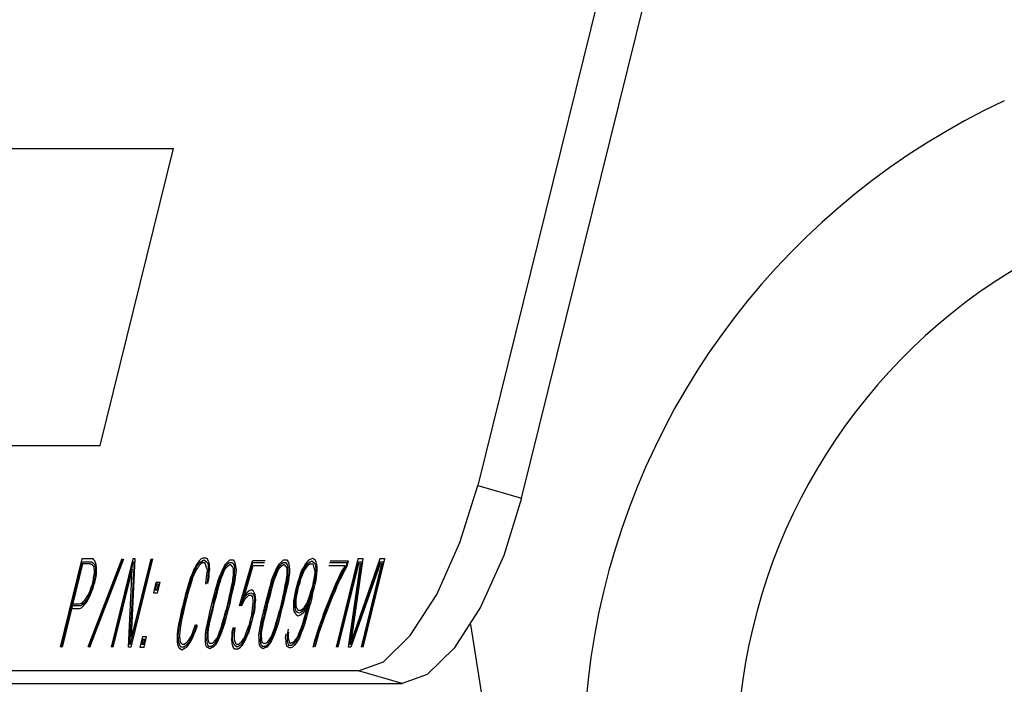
# Model space of a CAD drawing. Extents: x 990 to 4202, y -422 to 622.
# Tile 101 of 200: x 1542.262 to 1542.904, y -95.32 to -94.888. Entities that reach past the tile are written whole.
import ezdxf

# ---------------------------------------------------------------- set-up
doc = ezdxf.new("R2010")
doc.units = 0
doc.header["$MEASUREMENT"] = 0
doc.layers.add('SPILL-BUCKET', color=1, linetype='CONTINUOUS')

msp = doc.modelspace()

# ---------------------------------------------------------------- linework, layer by layer
at = {"layer": 'SPILL-BUCKET', "color": 8, "linetype": 'Continuous'}
for p, q in [((1542.73988, -94.46648), (1542.56067, -95.19043)), ((1542.5892, -95.19871), (1542.76842, -94.47475)), ((1542.18365, -94.9714), (1542.3626, -94.9714)), ((1542.31481, -95.16445), (1542.3626, -94.9714)), ((1542.13586, -95.16445), (1542.31481, -95.16445)), ((1542.5491, -95.22771), (1542.56067, -95.19043)), ((1542.56067, -95.19043), (1542.5892, -95.19871)), ((1542.5892, -95.19871), (1542.57763, -95.23599)), ((1542.53398, -95.26135), (1542.5491, -95.22771)), ((1542.303, -95.23833), (1542.28882, -95.29561)), ((1542.30855, -95.23833), (1542.303, -95.23833)), ((1542.32901, -95.23833), (1542.30687, -95.29561)), ((1542.30759, -95.29561), (1542.3295, -95.23833)), ((1542.30807, -95.29561), (1542.33022, -95.23833)), ((1542.30928, -95.23833), (1542.30855, -95.23833)), ((1542.31024, -95.23833), (1542.30928, -95.23833)), ((1542.31082, -95.23894), (1542.31024, -95.23833)), ((1542.31139, -95.23955), (1542.31082, -95.23894)), ((1542.3362, -95.23833), (1542.32202, -95.29561)), ((1542.33454, -95.29379), (1542.34827, -95.23833)), ((1542.34899, -95.23833), (1542.33481, -95.29561)), ((1542.33526, -95.28891), (1542.33764, -95.23833)), ((1542.34778, -95.23833), (1542.33526, -95.28891)), ((1542.33764, -95.23833), (1542.3362, -95.23833)), ((1542.38068, -95.23833), (1542.37941, -95.23955)), ((1542.3818, -95.23772), (1542.38068, -95.23833)), ((1542.38158, -95.23955), (1542.38246, -95.23894)), ((1542.38276, -95.23772), (1542.3818, -95.23772)), ((1542.38246, -95.23894), (1542.38327, -95.23955)), ((1542.38397, -95.23772), (1542.38276, -95.23772)), ((1542.38478, -95.23833), (1542.38397, -95.23772)), ((1542.38521, -95.23955), (1542.38478, -95.23833)), ((1542.39803, -95.24016), (1542.3993, -95.23894)), ((1542.3993, -95.23894), (1542.40051, -95.23894)), ((1542.40051, -95.23894), (1542.40147, -95.23894)), ((1542.40147, -95.23894), (1542.40238, -95.24016)), ((1542.43292, -95.24016), (1542.43418, -95.23894)), ((1542.43418, -95.23894), (1542.43539, -95.23894)), ((1542.43539, -95.23894), (1542.43636, -95.23894)), ((1542.43636, -95.23894), (1542.43727, -95.24016)), ((1542.44976, -95.24016), (1542.45102, -95.23894)), ((1542.45102, -95.23894), (1542.45214, -95.23833)), ((1542.45214, -95.23833), (1542.45326, -95.23772)), ((1542.45326, -95.23772), (1542.45407, -95.23833)), ((1542.45407, -95.23833), (1542.45489, -95.23894)), ((1542.45489, -95.23894), (1542.45531, -95.24016)), ((1542.48268, -95.23833), (1542.4685, -95.29561)), ((1542.47849, -95.29135), (1542.48606, -95.23833)), ((1542.49693, -95.23833), (1542.47849, -95.29135)), ((1542.48606, -95.23833), (1542.48268, -95.23833)), ((1542.48613, -95.29561), (1542.50031, -95.23833)), ((1542.50031, -95.23833), (1542.49693, -95.23833)), ((1542.57763, -95.23599), (1542.56252, -95.26963)), ((1542.28954, -95.29561), (1542.30327, -95.24016)), ((1542.30345, -95.24138), (1542.29003, -95.29561)), ((1542.30327, -95.24016), (1542.3081, -95.24016)), ((1542.3078, -95.24138), (1542.30345, -95.24138)), ((1542.30852, -95.24138), (1542.3078, -95.24138)), ((1542.3081, -95.24016), (1542.30882, -95.24016)), ((1542.3091, -95.24199), (1542.30852, -95.24138)), ((1542.30882, -95.24016), (1542.30955, -95.24016)), ((1542.30958, -95.24199), (1542.3091, -95.24199)), ((1542.30955, -95.24016), (1542.31012, -95.24077)), ((1542.31015, -95.2426), (1542.30958, -95.24199)), ((1542.31012, -95.24077), (1542.3107, -95.24138)), ((1542.31073, -95.24321), (1542.31015, -95.2426)), ((1542.3107, -95.24138), (1542.31127, -95.24199)), ((1542.31091, -95.24443), (1542.31073, -95.24321)), ((1542.31109, -95.24564), (1542.31091, -95.24443)), ((1542.31127, -95.24199), (1542.31169, -95.24321)), ((1542.31181, -95.24077), (1542.31139, -95.23955)), ((1542.31169, -95.24321), (1542.31187, -95.24443)), ((1542.31223, -95.24199), (1542.31181, -95.24077)), ((1542.31187, -95.24443), (1542.3119, -95.24625)), ((1542.31251, -95.24382), (1542.31223, -95.24199)), ((1542.31254, -95.24564), (1542.31251, -95.24382)), ((1542.32274, -95.29561), (1542.33647, -95.24016)), ((1542.33574, -95.24503), (1542.32322, -95.29561)), ((1542.33336, -95.29561), (1542.33574, -95.24503)), ((1542.33695, -95.24016), (1542.33406, -95.29379)), ((1542.33647, -95.24016), (1542.33695, -95.24016)), ((1542.37588, -95.24503), (1542.37504, -95.24747)), ((1542.37667, -95.24382), (1542.37588, -95.24503)), ((1542.3763, -95.24625), (1542.377, -95.24443)), ((1542.3776, -95.24199), (1542.37667, -95.24382)), ((1542.377, -95.24443), (1542.37778, -95.24321)), ((1542.37796, -95.24443), (1542.37718, -95.24564)), ((1542.37839, -95.24077), (1542.3776, -95.24199)), ((1542.37778, -95.24321), (1542.37857, -95.24199)), ((1542.3786, -95.24382), (1542.37796, -95.24443)), ((1542.37941, -95.23955), (1542.37839, -95.24077)), ((1542.37857, -95.24199), (1542.37959, -95.24077)), ((1542.37938, -95.2426), (1542.3786, -95.24382)), ((1542.38041, -95.24138), (1542.37938, -95.2426)), ((1542.37959, -95.24077), (1542.38047, -95.24016)), ((1542.38128, -95.24077), (1542.38041, -95.24138)), ((1542.38047, -95.24016), (1542.38158, -95.23955)), ((1542.38201, -95.24077), (1542.38128, -95.24077)), ((1542.38297, -95.24077), (1542.38201, -95.24077)), ((1542.38355, -95.24138), (1542.38297, -95.24077)), ((1542.38327, -95.23955), (1542.38409, -95.24016)), ((1542.38373, -95.2426), (1542.38355, -95.24138)), ((1542.38415, -95.24382), (1542.38373, -95.2426)), ((1542.38409, -95.24016), (1542.38466, -95.24077)), ((1542.38448, -95.24443), (1542.38415, -95.24382)), ((1542.38466, -95.24564), (1542.38448, -95.24443)), ((1542.38466, -95.24077), (1542.38509, -95.24199)), ((1542.38509, -95.24199), (1542.38527, -95.24321)), ((1542.38587, -95.24077), (1542.38521, -95.23955)), ((1542.38545, -95.24443), (1542.38524, -95.24625)), ((1542.38527, -95.24321), (1542.38545, -95.24443)), ((1542.38605, -95.24199), (1542.38587, -95.24077)), ((1542.3859, -95.24747), (1542.38626, -95.24503)), ((1542.38608, -95.24382), (1542.38605, -95.24199)), ((1542.38626, -95.24503), (1542.38608, -95.24382)), ((1542.39357, -95.24747), (1542.39465, -95.24503)), ((1542.39465, -95.24503), (1542.39559, -95.24321)), ((1542.39592, -95.24382), (1542.39499, -95.24564)), ((1542.3961, -95.24503), (1542.39517, -95.24686)), ((1542.39559, -95.24321), (1542.39677, -95.24138)), ((1542.39695, -95.2426), (1542.39592, -95.24382)), ((1542.39713, -95.24382), (1542.3961, -95.24503)), ((1542.39677, -95.24138), (1542.39803, -95.24016)), ((1542.39797, -95.24138), (1542.39695, -95.2426)), ((1542.39776, -95.24321), (1542.39713, -95.24382)), ((1542.39864, -95.2426), (1542.39776, -95.24321)), ((1542.39909, -95.24077), (1542.39797, -95.24138)), ((1542.39975, -95.24199), (1542.39864, -95.2426)), ((1542.40005, -95.24077), (1542.39909, -95.24077)), ((1542.40033, -95.2426), (1542.39975, -95.24199)), ((1542.40102, -95.24077), (1542.40005, -95.24077)), ((1542.4009, -95.24321), (1542.40033, -95.2426)), ((1542.40147, -95.24382), (1542.4009, -95.24321)), ((1542.40159, -95.24138), (1542.40102, -95.24077)), ((1542.40165, -95.24503), (1542.40147, -95.24382)), ((1542.40226, -95.2426), (1542.40159, -95.24138)), ((1542.40168, -95.24686), (1542.40165, -95.24503)), ((1542.40244, -95.24382), (1542.40226, -95.2426)), ((1542.40238, -95.24016), (1542.4028, -95.24138)), ((1542.40247, -95.24564), (1542.40244, -95.24382)), ((1542.4028, -95.24138), (1542.40307, -95.24321)), ((1542.40307, -95.24321), (1542.40334, -95.24503)), ((1542.40334, -95.24503), (1542.40322, -95.24747)), ((1542.40561, -95.2688), (1542.41406, -95.23955)), ((1542.40609, -95.2688), (1542.41424, -95.24077)), ((1542.40682, -95.2688), (1542.41451, -95.2426)), ((1542.42227, -95.23955), (1542.41406, -95.23955)), ((1542.42196, -95.24077), (1542.41424, -95.24077)), ((1542.41451, -95.2426), (1542.42151, -95.2426)), ((1542.42845, -95.24747), (1542.42954, -95.24503)), ((1542.42954, -95.24503), (1542.43047, -95.24321)), ((1542.43081, -95.24382), (1542.42987, -95.24564)), ((1542.43099, -95.24503), (1542.43005, -95.24686)), ((1542.43047, -95.24321), (1542.43165, -95.24138)), ((1542.43183, -95.2426), (1542.43081, -95.24382)), ((1542.43201, -95.24382), (1542.43099, -95.24503)), ((1542.43165, -95.24138), (1542.43292, -95.24016)), ((1542.43286, -95.24138), (1542.43183, -95.2426)), ((1542.43265, -95.24321), (1542.43201, -95.24382)), ((1542.43352, -95.2426), (1542.43265, -95.24321)), ((1542.43397, -95.24077), (1542.43286, -95.24138)), ((1542.43464, -95.24199), (1542.43352, -95.2426)), ((1542.43494, -95.24077), (1542.43397, -95.24077)), ((1542.43521, -95.2426), (1542.43464, -95.24199)), ((1542.43591, -95.24077), (1542.43494, -95.24077)), ((1542.43578, -95.24321), (1542.43521, -95.2426)), ((1542.43636, -95.24382), (1542.43578, -95.24321)), ((1542.43648, -95.24138), (1542.43591, -95.24077)), ((1542.43654, -95.24503), (1542.43636, -95.24382)), ((1542.43714, -95.2426), (1542.43648, -95.24138)), ((1542.43657, -95.24686), (1542.43654, -95.24503)), ((1542.43732, -95.24382), (1542.43714, -95.2426)), ((1542.43727, -95.24016), (1542.43769, -95.24138)), ((1542.43735, -95.24564), (1542.43732, -95.24382)), ((1542.43769, -95.24138), (1542.43796, -95.24321)), ((1542.43796, -95.24321), (1542.43823, -95.24503)), ((1542.43823, -95.24503), (1542.43811, -95.24747)), ((1542.44623, -95.24564), (1542.4474, -95.24382)), ((1542.44665, -95.24686), (1542.44774, -95.24443)), ((1542.4474, -95.24382), (1542.44834, -95.24199)), ((1542.44774, -95.24443), (1542.44852, -95.24321)), ((1542.44792, -95.24564), (1542.4487, -95.24443)), ((1542.44834, -95.24199), (1542.44976, -95.24016)), ((1542.44852, -95.24321), (1542.4497, -95.24138)), ((1542.4487, -95.24443), (1542.44973, -95.24321)), ((1542.4497, -95.24138), (1542.45081, -95.24077)), ((1542.44973, -95.24321), (1542.45075, -95.24199)), ((1542.45075, -95.24199), (1542.45163, -95.24138)), ((1542.45081, -95.24077), (1542.45169, -95.24016)), ((1542.45163, -95.24138), (1542.45235, -95.24138)), ((1542.45169, -95.24016), (1542.4528, -95.23955)), ((1542.45235, -95.24138), (1542.45308, -95.24138)), ((1542.4528, -95.23955), (1542.45338, -95.24016)), ((1542.45308, -95.24138), (1542.45365, -95.24199)), ((1542.45338, -95.24016), (1542.45419, -95.24077)), ((1542.45365, -95.24199), (1542.45383, -95.24321)), ((1542.45383, -95.24321), (1542.45425, -95.24443)), ((1542.45419, -95.24077), (1542.45477, -95.24138)), ((1542.45425, -95.24443), (1542.45443, -95.24564)), ((1542.45477, -95.24138), (1542.45504, -95.24321)), ((1542.45504, -95.24321), (1542.45522, -95.24443)), ((1542.45522, -95.24443), (1542.45525, -95.24625)), ((1542.45531, -95.24016), (1542.45582, -95.24199)), ((1542.45582, -95.24199), (1542.456, -95.24321)), ((1542.456, -95.24321), (1542.45588, -95.24564)), ((1542.46382, -95.2426), (1542.4742, -95.2426)), ((1542.47562, -95.24077), (1542.46427, -95.24077)), ((1542.46458, -95.23955), (1542.47641, -95.23955)), ((1542.46923, -95.29561), (1542.48295, -95.24016)), ((1542.48313, -95.24138), (1542.46971, -95.29561)), ((1542.47366, -95.24382), (1542.47248, -95.24564)), ((1542.47266, -95.24686), (1542.47399, -95.24443)), ((1542.4742, -95.2426), (1542.47366, -95.24382)), ((1542.47399, -95.24443), (1542.47517, -95.2426)), ((1542.4755, -95.24321), (1542.47417, -95.24564)), ((1542.47517, -95.2426), (1542.47562, -95.24077)), ((1542.47641, -95.23955), (1542.4755, -95.24321)), ((1542.47647, -95.29561), (1542.48434, -95.24138)), ((1542.48513, -95.24016), (1542.4774, -95.29379)), ((1542.47813, -95.29379), (1542.49696, -95.24016)), ((1542.49714, -95.24138), (1542.47816, -95.29561)), ((1542.48295, -95.24016), (1542.48513, -95.24016)), ((1542.48434, -95.24138), (1542.48313, -95.24138)), ((1542.48492, -95.29561), (1542.49834, -95.24138)), ((1542.49913, -95.24016), (1542.4854, -95.29561)), ((1542.49696, -95.24016), (1542.49913, -95.24016)), ((1542.49834, -95.24138), (1542.49714, -95.24138)), ((1542.31009, -95.25357), (1542.31055, -95.25174)), ((1542.31055, -95.25174), (1542.31061, -95.25052)), ((1542.31103, -95.25174), (1542.31058, -95.25357)), ((1542.31061, -95.25052), (1542.31106, -95.24869)), ((1542.31148, -95.24991), (1542.31103, -95.25174)), ((1542.31106, -95.24869), (1542.31112, -95.24747)), ((1542.31112, -95.24747), (1542.31109, -95.24564)), ((1542.3113, -95.25357), (1542.31175, -95.25174)), ((1542.31169, -95.24808), (1542.31148, -95.24991)), ((1542.3119, -95.24625), (1542.31169, -95.24808)), ((1542.31175, -95.25174), (1542.3122, -95.24991)), ((1542.3122, -95.24991), (1542.31242, -95.24808)), ((1542.31242, -95.24808), (1542.31254, -95.24564)), ((1542.37326, -95.25174), (1542.37211, -95.25539)), ((1542.3741, -95.2493), (1542.37326, -95.25174)), ((1542.37383, -95.25235), (1542.37467, -95.24991)), ((1542.37504, -95.24747), (1542.3741, -95.2493)), ((1542.37501, -95.25052), (1542.37455, -95.25235)), ((1542.37467, -95.24991), (1542.37537, -95.24808)), ((1542.37594, -95.24869), (1542.37501, -95.25052)), ((1542.37537, -95.24808), (1542.3763, -95.24625)), ((1542.37663, -95.24686), (1542.37594, -95.24869)), ((1542.37718, -95.24564), (1542.37663, -95.24686)), ((1542.38397, -95.25235), (1542.38418, -95.25052)), ((1542.38418, -95.25052), (1542.38439, -95.24869)), ((1542.38439, -95.24869), (1542.3846, -95.24686)), ((1542.3846, -95.24686), (1542.38466, -95.24564)), ((1542.38505, -95.24991), (1542.38469, -95.25235)), ((1542.38497, -95.25417), (1542.38557, -95.25174)), ((1542.38527, -95.24808), (1542.38505, -95.24991)), ((1542.38524, -95.24625), (1542.38527, -95.24808)), ((1542.38557, -95.25174), (1542.38593, -95.2493)), ((1542.38593, -95.2493), (1542.3859, -95.24747)), ((1542.39163, -95.25235), (1542.39248, -95.24991)), ((1542.39305, -95.25052), (1542.39221, -95.25296)), ((1542.39248, -95.24991), (1542.39357, -95.24747)), ((1542.39339, -95.25113), (1542.39293, -95.25296)), ((1542.3939, -95.24808), (1542.39305, -95.25052)), ((1542.39447, -95.24869), (1542.39339, -95.25113)), ((1542.39499, -95.24564), (1542.3939, -95.24808)), ((1542.39517, -95.24686), (1542.39447, -95.24869)), ((1542.40114, -95.25296), (1542.40135, -95.25113)), ((1542.40135, -95.25113), (1542.40171, -95.24869)), ((1542.40171, -95.24869), (1542.40168, -95.24686)), ((1542.40187, -95.25296), (1542.40223, -95.25052)), ((1542.40223, -95.25052), (1542.40235, -95.24808)), ((1542.40235, -95.24808), (1542.40247, -95.24564)), ((1542.40286, -95.24991), (1542.4025, -95.25235)), ((1542.40322, -95.24747), (1542.40286, -95.24991)), ((1542.42652, -95.25235), (1542.42736, -95.24991)), ((1542.42794, -95.25052), (1542.4271, -95.25296)), ((1542.42736, -95.24991), (1542.42845, -95.24747)), ((1542.42827, -95.25113), (1542.42782, -95.25296)), ((1542.42878, -95.24808), (1542.42794, -95.25052)), ((1542.42936, -95.24869), (1542.42827, -95.25113)), ((1542.42987, -95.24564), (1542.42878, -95.24808)), ((1542.43005, -95.24686), (1542.42936, -95.24869)), ((1542.43603, -95.25296), (1542.43624, -95.25113)), ((1542.43624, -95.25113), (1542.4366, -95.24869)), ((1542.4366, -95.24869), (1542.43657, -95.24686)), ((1542.43675, -95.25296), (1542.43711, -95.25052)), ((1542.43711, -95.25052), (1542.43723, -95.24808)), ((1542.43723, -95.24808), (1542.43735, -95.24564)), ((1542.43775, -95.24991), (1542.43738, -95.25235)), ((1542.43811, -95.24747), (1542.43775, -95.24991)), ((1542.44369, -95.25296), (1542.44454, -95.25052)), ((1542.44427, -95.25357), (1542.44511, -95.25113)), ((1542.44454, -95.25052), (1542.44538, -95.24808)), ((1542.44499, -95.25357), (1542.44559, -95.25113)), ((1542.44511, -95.25113), (1542.44572, -95.24869)), ((1542.44538, -95.24808), (1542.44623, -95.24564)), ((1542.44559, -95.25113), (1542.44629, -95.2493)), ((1542.44572, -95.24869), (1542.44665, -95.24686)), ((1542.44629, -95.2493), (1542.44698, -95.24747)), ((1542.44698, -95.24747), (1542.44792, -95.24564)), ((1542.45404, -95.25113), (1542.45359, -95.25296)), ((1542.45441, -95.24869), (1542.45404, -95.25113)), ((1542.45468, -95.25052), (1542.45432, -95.25296)), ((1542.45462, -95.24686), (1542.45441, -95.24869)), ((1542.45443, -95.24564), (1542.45462, -95.24686)), ((1542.45504, -95.24808), (1542.45468, -95.25052)), ((1542.45525, -95.24625), (1542.45504, -95.24808)), ((1542.45555, -95.24991), (1542.45519, -95.25235)), ((1542.45576, -95.24808), (1542.45555, -95.24991)), ((1542.45588, -95.24564), (1542.45576, -95.24808)), ((1542.47007, -95.25052), (1542.46805, -95.25478)), ((1542.46862, -95.25539), (1542.47064, -95.25113)), ((1542.47098, -95.25174), (1542.46895, -95.256)), ((1542.47116, -95.24808), (1542.47007, -95.25052)), ((1542.47064, -95.25113), (1542.47173, -95.24869)), ((1542.47191, -95.24991), (1542.47098, -95.25174)), ((1542.47248, -95.24564), (1542.47116, -95.24808)), ((1542.47173, -95.24869), (1542.47266, -95.24686)), ((1542.473, -95.24747), (1542.47191, -95.24991)), ((1542.47417, -95.24564), (1542.473, -95.24747)), ((1542.30825, -95.25905), (1542.3091, -95.25661)), ((1542.30967, -95.25722), (1542.30883, -95.25966)), ((1542.3091, -95.25661), (1542.30964, -95.25539)), ((1542.30931, -95.25966), (1542.31, -95.25783)), ((1542.30964, -95.25539), (1542.31009, -95.25357)), ((1542.31012, -95.25539), (1542.30967, -95.25722)), ((1542.31, -95.25783), (1542.31085, -95.25539)), ((1542.31058, -95.25357), (1542.31012, -95.25539)), ((1542.31085, -95.25539), (1542.3113, -95.25357)), ((1542.35119, -95.25357), (1542.34954, -95.26027)), ((1542.35162, -95.25478), (1542.35071, -95.25844)), ((1542.35385, -95.25357), (1542.35119, -95.25357)), ((1542.35283, -95.25478), (1542.35162, -95.25478)), ((1542.35192, -95.25844), (1542.35283, -95.25478)), ((1542.35219, -95.26027), (1542.35385, -95.25357)), ((1542.37211, -95.25539), (1542.37136, -95.25844)), ((1542.37169, -95.25905), (1542.37283, -95.25539)), ((1542.37341, -95.256), (1542.37241, -95.25905)), ((1542.37283, -95.25539), (1542.37383, -95.25235)), ((1542.37455, -95.25235), (1542.37341, -95.256)), ((1542.38361, -95.25478), (1542.38397, -95.25235)), ((1542.38469, -95.25235), (1542.38424, -95.25417)), ((1542.38973, -95.25905), (1542.39103, -95.25478)), ((1542.39136, -95.25539), (1542.39031, -95.25966)), ((1542.39103, -95.25478), (1542.39163, -95.25235)), ((1542.39209, -95.25539), (1542.39103, -95.25966)), ((1542.39221, -95.25296), (1542.39136, -95.25539)), ((1542.39293, -95.25296), (1542.39209, -95.25539)), ((1542.39972, -95.25966), (1542.40054, -95.25539)), ((1542.40045, -95.25966), (1542.40126, -95.25539)), ((1542.40054, -95.25539), (1542.40114, -95.25296)), ((1542.40214, -95.25478), (1542.40108, -95.25905)), ((1542.40126, -95.25539), (1542.40187, -95.25296)), ((1542.4025, -95.25235), (1542.40214, -95.25478)), ((1542.42462, -95.25905), (1542.42592, -95.25478)), ((1542.42625, -95.25539), (1542.42519, -95.25966)), ((1542.42592, -95.25478), (1542.42652, -95.25235)), ((1542.42697, -95.25539), (1542.42592, -95.25966)), ((1542.4271, -95.25296), (1542.42625, -95.25539)), ((1542.42782, -95.25296), (1542.42697, -95.25539)), ((1542.43461, -95.25966), (1542.43542, -95.25539)), ((1542.43533, -95.25966), (1542.43615, -95.25539)), ((1542.43542, -95.25539), (1542.43603, -95.25296)), ((1542.43702, -95.25478), (1542.43597, -95.25905)), ((1542.43615, -95.25539), (1542.43675, -95.25296)), ((1542.43738, -95.25235), (1542.43702, -95.25478)), ((1542.44173, -95.26088), (1542.44249, -95.25783)), ((1542.44249, -95.25783), (1542.44309, -95.25539)), ((1542.44261, -95.26027), (1542.44321, -95.25783)), ((1542.44309, -95.25539), (1542.44369, -95.25296)), ((1542.44321, -95.25783), (1542.44381, -95.25539)), ((1542.44333, -95.26027), (1542.44369, -95.25783)), ((1542.44369, -95.25783), (1542.44415, -95.256)), ((1542.44381, -95.25539), (1542.44427, -95.25357)), ((1542.44415, -95.256), (1542.44499, -95.25357)), ((1542.45278, -95.25722), (1542.45208, -95.25905)), ((1542.45278, -95.25722), (1542.45232, -95.25905)), ((1542.45338, -95.25478), (1542.45278, -95.25722)), ((1542.45305, -95.25905), (1542.45341, -95.25661)), ((1542.45359, -95.25296), (1542.45338, -95.25478)), ((1542.45398, -95.25722), (1542.45338, -95.25966)), ((1542.45341, -95.25661), (1542.45401, -95.25417)), ((1542.45414, -95.25661), (1542.45353, -95.25905)), ((1542.45432, -95.25296), (1542.45386, -95.25478)), ((1542.45459, -95.25478), (1542.45398, -95.25722)), ((1542.45519, -95.25235), (1542.45459, -95.25478)), ((1542.46805, -95.25478), (1542.46666, -95.25844)), ((1542.46699, -95.25905), (1542.46862, -95.25539)), ((1542.46895, -95.256), (1542.46756, -95.25966)), ((1542.30481, -95.26514), (1542.30584, -95.26392)), ((1542.30584, -95.26392), (1542.30677, -95.2621)), ((1542.30696, -95.26331), (1542.30602, -95.26514)), ((1542.3062, -95.26636), (1542.30714, -95.26453)), ((1542.30677, -95.2621), (1542.30756, -95.26088)), ((1542.30789, -95.26149), (1542.30696, -95.26331)), ((1542.30714, -95.26453), (1542.30846, -95.2621)), ((1542.30756, -95.26088), (1542.30825, -95.25905)), ((1542.30883, -95.25966), (1542.30789, -95.26149)), ((1542.30846, -95.2621), (1542.30931, -95.25966)), ((1542.34954, -95.26027), (1542.35219, -95.26027)), ((1542.35071, -95.25844), (1542.35192, -95.25844)), ((1542.37021, -95.2621), (1542.3693, -95.26575)), ((1542.37003, -95.26575), (1542.37093, -95.2621)), ((1542.37136, -95.25844), (1542.37021, -95.2621)), ((1542.37151, -95.26271), (1542.37075, -95.26575)), ((1542.37093, -95.2621), (1542.37169, -95.25905)), ((1542.37241, -95.25905), (1542.37151, -95.26271)), ((1542.38762, -95.26758), (1542.38868, -95.26331)), ((1542.3894, -95.26331), (1542.38835, -95.26758)), ((1542.38868, -95.26331), (1542.38973, -95.25905)), ((1542.39013, -95.26331), (1542.38883, -95.26758)), ((1542.39031, -95.25966), (1542.3894, -95.26331)), ((1542.39103, -95.25966), (1542.39013, -95.26331)), ((1542.39882, -95.26331), (1542.39776, -95.26758)), ((1542.39849, -95.26758), (1542.39954, -95.26331)), ((1542.39882, -95.26331), (1542.39972, -95.25966)), ((1542.40003, -95.26331), (1542.39921, -95.26758)), ((1542.39954, -95.26331), (1542.40045, -95.25966)), ((1542.40108, -95.25905), (1542.40003, -95.26331)), ((1542.40908, -95.26453), (1542.4079, -95.26636)), ((1542.40796, -95.26514), (1542.4089, -95.26331)), ((1542.41038, -95.26027), (1542.40872, -95.2621)), ((1542.4089, -95.26331), (1542.41032, -95.26149)), ((1542.4101, -95.26331), (1542.40908, -95.26453)), ((1542.41137, -95.2621), (1542.4101, -95.26331)), ((1542.41032, -95.26149), (1542.41167, -95.26088)), ((1542.41189, -95.25905), (1542.41038, -95.26027)), ((1542.41258, -95.2621), (1542.41137, -95.2621)), ((1542.41167, -95.26088), (1542.41303, -95.26027)), ((1542.41348, -95.25844), (1542.41189, -95.25905)), ((1542.41354, -95.2621), (1542.41258, -95.2621)), ((1542.41303, -95.26027), (1542.41409, -95.26088)), ((1542.41454, -95.25905), (1542.41348, -95.25844)), ((1542.41412, -95.26271), (1542.41354, -95.2621)), ((1542.41409, -95.26088), (1542.41466, -95.26149)), ((1542.4143, -95.26392), (1542.41412, -95.26271)), ((1542.41448, -95.26514), (1542.4143, -95.26392)), ((1542.4152, -95.26027), (1542.41454, -95.25905)), ((1542.41466, -95.26149), (1542.41508, -95.26271)), ((1542.41508, -95.26271), (1542.41527, -95.26392)), ((1542.41587, -95.26149), (1542.4152, -95.26027)), ((1542.41527, -95.26392), (1542.4153, -95.26575)), ((1542.4159, -95.26331), (1542.41587, -95.26149)), ((1542.41617, -95.26514), (1542.4159, -95.26331)), ((1542.42251, -95.26758), (1542.42356, -95.26331)), ((1542.42429, -95.26331), (1542.42323, -95.26758)), ((1542.42356, -95.26331), (1542.42462, -95.25905)), ((1542.42501, -95.26331), (1542.42372, -95.26758)), ((1542.42519, -95.25966), (1542.42429, -95.26331)), ((1542.42592, -95.25966), (1542.42501, -95.26331)), ((1542.43371, -95.26331), (1542.43265, -95.26758)), ((1542.43337, -95.26758), (1542.43443, -95.26331)), ((1542.43371, -95.26331), (1542.43461, -95.25966)), ((1542.43491, -95.26331), (1542.4341, -95.26758)), ((1542.43443, -95.26331), (1542.43533, -95.25966)), ((1542.43597, -95.25905), (1542.43491, -95.26331)), ((1542.44101, -95.26575), (1542.44137, -95.26331)), ((1542.44137, -95.26331), (1542.44173, -95.26088)), ((1542.44188, -95.26514), (1542.44224, -95.26271)), ((1542.44224, -95.26271), (1542.44261, -95.26027)), ((1542.44252, -95.26453), (1542.44288, -95.2621)), ((1542.44255, -95.26636), (1542.44252, -95.26453)), ((1542.44288, -95.2621), (1542.44333, -95.26027)), ((1542.45079, -95.26331), (1542.45009, -95.26514)), ((1542.45051, -95.26636), (1542.45112, -95.26392)), ((1542.45136, -95.26392), (1542.45066, -95.26575)), ((1542.45148, -95.26149), (1542.45079, -95.26331)), ((1542.45169, -95.26453), (1542.451, -95.26636)), ((1542.45112, -95.26392), (1542.45172, -95.26149)), ((1542.45124, -95.26636), (1542.45184, -95.26392)), ((1542.4522, -95.26149), (1542.45136, -95.26392)), ((1542.45208, -95.25905), (1542.45148, -95.26149)), ((1542.45254, -95.2621), (1542.45169, -95.26453)), ((1542.45172, -95.26149), (1542.45232, -95.25905)), ((1542.45184, -95.26392), (1542.45244, -95.26149)), ((1542.45257, -95.26392), (1542.45196, -95.26636)), ((1542.45265, -95.25966), (1542.4522, -95.26149)), ((1542.45244, -95.26149), (1542.45305, -95.25905)), ((1542.45338, -95.25966), (1542.45254, -95.2621)), ((1542.45293, -95.26149), (1542.45257, -95.26392)), ((1542.45353, -95.25905), (1542.45293, -95.26149)), ((1542.46518, -95.26149), (1542.46325, -95.26636)), ((1542.46397, -95.26636), (1542.46575, -95.2621)), ((1542.46608, -95.26271), (1542.4643, -95.26697)), ((1542.46666, -95.25844), (1542.46518, -95.26149)), ((1542.46575, -95.2621), (1542.46699, -95.25905)), ((1542.46756, -95.25966), (1542.46608, -95.26271)), ((1542.51679, -95.28804), (1542.53398, -95.26135)), ((1542.295, -95.27063), (1542.30056, -95.27063)), ((1542.30101, -95.2688), (1542.29618, -95.2688)), ((1542.29697, -95.26758), (1542.30131, -95.26758)), ((1542.30056, -95.27063), (1542.30152, -95.27063)), ((1542.30198, -95.2688), (1542.30101, -95.2688)), ((1542.30131, -95.26758), (1542.30243, -95.26697)), ((1542.30152, -95.27063), (1542.30264, -95.27002)), ((1542.30309, -95.26819), (1542.30198, -95.2688)), ((1542.30243, -95.26697), (1542.30315, -95.26697)), ((1542.30264, -95.27002), (1542.30391, -95.2688)), ((1542.30397, -95.26758), (1542.30309, -95.26819)), ((1542.30315, -95.26697), (1542.30418, -95.26575)), ((1542.30391, -95.2688), (1542.30518, -95.26758)), ((1542.30499, -95.26636), (1542.30397, -95.26758)), ((1542.30418, -95.26575), (1542.30481, -95.26514)), ((1542.30602, -95.26514), (1542.30499, -95.26636)), ((1542.30518, -95.26758), (1542.3062, -95.26636)), ((1542.3684, -95.26941), (1542.36764, -95.27246)), ((1542.36837, -95.27246), (1542.36912, -95.26941)), ((1542.3693, -95.26575), (1542.3684, -95.26941)), ((1542.36985, -95.26941), (1542.36909, -95.27246)), ((1542.36912, -95.26941), (1542.37003, -95.26575)), ((1542.37075, -95.26575), (1542.36985, -95.26941)), ((1542.38657, -95.27185), (1542.38762, -95.26758)), ((1542.38835, -95.26758), (1542.38729, -95.27185)), ((1542.38883, -95.26758), (1542.38802, -95.27185)), ((1542.39776, -95.26758), (1542.39671, -95.27185)), ((1542.39743, -95.27185), (1542.39849, -95.26758)), ((1542.39921, -95.26758), (1542.39791, -95.27185)), ((1542.4079, -95.26636), (1542.40682, -95.2688)), ((1542.41388, -95.27246), (1542.41409, -95.27063)), ((1542.41409, -95.27063), (1542.4143, -95.2688)), ((1542.4143, -95.2688), (1542.41451, -95.26697)), ((1542.41451, -95.26697), (1542.41448, -95.26514)), ((1542.41496, -95.27002), (1542.4146, -95.27246)), ((1542.41517, -95.26819), (1542.41496, -95.27002)), ((1542.4153, -95.26575), (1542.41517, -95.26819)), ((1542.41548, -95.27185), (1542.41584, -95.26941)), ((1542.41581, -95.26758), (1542.41617, -95.26514)), ((1542.41584, -95.26941), (1542.41581, -95.26758)), ((1542.42145, -95.27185), (1542.42251, -95.26758)), ((1542.42323, -95.26758), (1542.42218, -95.27185)), ((1542.42372, -95.26758), (1542.4229, -95.27185)), ((1542.43265, -95.26758), (1542.43159, -95.27185)), ((1542.43232, -95.27185), (1542.43337, -95.26758)), ((1542.4341, -95.26758), (1542.4328, -95.27185)), ((1542.44089, -95.26819), (1542.44101, -95.26575)), ((1542.44101, -95.27063), (1542.44089, -95.26819)), ((1542.44128, -95.27246), (1542.44101, -95.27063)), ((1542.44167, -95.26697), (1542.44188, -95.26514)), ((1542.44179, -95.26941), (1542.44167, -95.26697)), ((1542.44206, -95.27124), (1542.44179, -95.26941)), ((1542.44258, -95.26819), (1542.44255, -95.26636)), ((1542.44261, -95.27002), (1542.44258, -95.26819)), ((1542.44318, -95.27063), (1542.44261, -95.27002)), ((1542.44384, -95.27185), (1542.44318, -95.27063)), ((1542.44744, -95.27002), (1542.44641, -95.27124)), ((1542.4484, -95.27002), (1542.44738, -95.27124)), ((1542.44822, -95.2688), (1542.44744, -95.27002)), ((1542.4494, -95.26697), (1542.44822, -95.2688)), ((1542.44958, -95.26819), (1542.4484, -95.27002)), ((1542.44991, -95.2688), (1542.44858, -95.27124)), ((1542.44931, -95.27124), (1542.44991, -95.2688)), ((1542.45009, -95.26514), (1542.4494, -95.26697)), ((1542.45066, -95.26575), (1542.44958, -95.26819)), ((1542.451, -95.26636), (1542.44991, -95.2688)), ((1542.44991, -95.2688), (1542.45051, -95.26636)), ((1542.45003, -95.27124), (1542.45063, -95.2688)), ((1542.45112, -95.2688), (1542.45051, -95.27124)), ((1542.45063, -95.2688), (1542.45124, -95.26636)), ((1542.45196, -95.26636), (1542.45112, -95.2688)), ((1542.46186, -95.27002), (1542.46008, -95.27428)), ((1542.46065, -95.27489), (1542.46219, -95.27063)), ((1542.46325, -95.26636), (1542.46186, -95.27002)), ((1542.46219, -95.27063), (1542.46397, -95.26636)), ((1542.4643, -95.26697), (1542.46277, -95.27124)), ((1542.56252, -95.26963), (1542.54533, -95.29632)), ((1542.36698, -95.27611), (1542.36607, -95.27977)), ((1542.36695, -95.27916), (1542.3677, -95.27611)), ((1542.36764, -95.27246), (1542.36698, -95.27611)), ((1542.36819, -95.27611), (1542.36767, -95.27916)), ((1542.3677, -95.27611), (1542.36837, -95.27246)), ((1542.36909, -95.27246), (1542.36819, -95.27611)), ((1542.38469, -95.28038), (1542.38551, -95.27611)), ((1542.38624, -95.27611), (1542.38518, -95.28038)), ((1542.38551, -95.27611), (1542.38657, -95.27185)), ((1542.38696, -95.27611), (1542.3859, -95.28038)), ((1542.38729, -95.27185), (1542.38624, -95.27611)), ((1542.38802, -95.27185), (1542.38696, -95.27611)), ((1542.39435, -95.28038), (1542.39565, -95.27611)), ((1542.39508, -95.28038), (1542.39613, -95.27611)), ((1542.39565, -95.27611), (1542.39671, -95.27185)), ((1542.39686, -95.27611), (1542.3958, -95.28038)), ((1542.39613, -95.27611), (1542.39743, -95.27185)), ((1542.39791, -95.27185), (1542.39686, -95.27611)), ((1542.41261, -95.27855), (1542.41306, -95.27672)), ((1542.41306, -95.27672), (1542.41352, -95.27489)), ((1542.41379, -95.27672), (1542.41333, -95.27855)), ((1542.41352, -95.27489), (1542.41388, -95.27246)), ((1542.41367, -95.27916), (1542.41427, -95.27672)), ((1542.41415, -95.27428), (1542.41379, -95.27672)), ((1542.4146, -95.27246), (1542.41415, -95.27428)), ((1542.41427, -95.27672), (1542.41487, -95.27428)), ((1542.41487, -95.27428), (1542.41548, -95.27185)), ((1542.41958, -95.28038), (1542.4204, -95.27611)), ((1542.42112, -95.27611), (1542.42006, -95.28038)), ((1542.4204, -95.27611), (1542.42145, -95.27185)), ((1542.42184, -95.27611), (1542.42079, -95.28038)), ((1542.42218, -95.27185), (1542.42112, -95.27611)), ((1542.4229, -95.27185), (1542.42184, -95.27611)), ((1542.42924, -95.28038), (1542.43054, -95.27611)), ((1542.42996, -95.28038), (1542.43102, -95.27611)), ((1542.43054, -95.27611), (1542.43159, -95.27185)), ((1542.43174, -95.27611), (1542.43069, -95.28038)), ((1542.43102, -95.27611), (1542.43232, -95.27185)), ((1542.4328, -95.27185), (1542.43174, -95.27611)), ((1542.44194, -95.27367), (1542.44128, -95.27246)), ((1542.44261, -95.27489), (1542.44194, -95.27367)), ((1542.44249, -95.27246), (1542.44206, -95.27124)), ((1542.4433, -95.27306), (1542.44249, -95.27246)), ((1542.44366, -95.2755), (1542.44261, -95.27489)), ((1542.44412, -95.27367), (1542.4433, -95.27306)), ((1542.44502, -95.27489), (1542.44366, -95.2755)), ((1542.44457, -95.27185), (1542.44384, -95.27185)), ((1542.44523, -95.27306), (1542.44412, -95.27367)), ((1542.44554, -95.27185), (1542.44457, -95.27185)), ((1542.44614, -95.27428), (1542.44502, -95.27489)), ((1542.44635, -95.27246), (1542.44523, -95.27306)), ((1542.44641, -95.27124), (1542.44554, -95.27185)), ((1542.44741, -95.27306), (1542.44614, -95.27428)), ((1542.44738, -95.27124), (1542.44635, -95.27246)), ((1542.44858, -95.27124), (1542.44741, -95.27306)), ((1542.44741, -95.27794), (1542.44786, -95.27611)), ((1542.44786, -95.27611), (1542.4487, -95.27367)), ((1542.44798, -95.27855), (1542.44858, -95.27611)), ((1542.44931, -95.27611), (1542.44846, -95.27855)), ((1542.44858, -95.27611), (1542.44919, -95.27367)), ((1542.4487, -95.27367), (1542.44931, -95.27124)), ((1542.44919, -95.27367), (1542.45003, -95.27124)), ((1542.44991, -95.27367), (1542.44931, -95.27611)), ((1542.45051, -95.27124), (1542.44991, -95.27367)), ((1542.45948, -95.27672), (1542.45878, -95.27855)), ((1542.45911, -95.27916), (1542.45996, -95.27672)), ((1542.46008, -95.27428), (1542.45948, -95.27672)), ((1542.46053, -95.27733), (1542.45969, -95.27977)), ((1542.45996, -95.27672), (1542.46065, -95.27489)), ((1542.46123, -95.2755), (1542.46053, -95.27733)), ((1542.46277, -95.27124), (1542.46123, -95.2755)), ((1542.36541, -95.28343), (1542.3652, -95.28525)), ((1542.36607, -95.27977), (1542.36541, -95.28343)), ((1542.36607, -95.28465), (1542.36629, -95.28282)), ((1542.36629, -95.28282), (1542.36695, -95.27916)), ((1542.36695, -95.28404), (1542.36674, -95.28586)), ((1542.36716, -95.28221), (1542.36695, -95.28404)), ((1542.36767, -95.27916), (1542.36716, -95.28221)), ((1542.37519, -95.28586), (1542.37588, -95.28404)), ((1542.37588, -95.28404), (1542.37658, -95.28221)), ((1542.37715, -95.28282), (1542.37646, -95.28465)), ((1542.37658, -95.28221), (1542.37688, -95.28099)), ((1542.37703, -95.28525), (1542.37748, -95.28343)), ((1542.3776, -95.28099), (1542.37715, -95.28282)), ((1542.37748, -95.28343), (1542.37818, -95.2816)), ((1542.38373, -95.28525), (1542.38409, -95.28282)), ((1542.38409, -95.28282), (1542.38469, -95.28038)), ((1542.38482, -95.28282), (1542.38461, -95.28465)), ((1542.38518, -95.28038), (1542.38482, -95.28282)), ((1542.38524, -95.28404), (1542.38488, -95.28647)), ((1542.38569, -95.28221), (1542.38524, -95.28404)), ((1542.3859, -95.28038), (1542.38569, -95.28221)), ((1542.39236, -95.28647), (1542.39321, -95.28404)), ((1542.39321, -95.28404), (1542.3939, -95.28221)), ((1542.39378, -95.28465), (1542.39447, -95.28282)), ((1542.3939, -95.28221), (1542.39435, -95.28038)), ((1542.39495, -95.28282), (1542.39411, -95.28525)), ((1542.39447, -95.28282), (1542.39508, -95.28038)), ((1542.3958, -95.28038), (1542.39495, -95.28282)), ((1542.40141, -95.28282), (1542.40066, -95.28586)), ((1542.40154, -95.28525), (1542.40214, -95.28282)), ((1542.40262, -95.28282), (1542.40226, -95.28525)), ((1542.41062, -95.28465), (1542.41131, -95.28282)), ((1542.41189, -95.28343), (1542.41119, -95.28525)), ((1542.41131, -95.28282), (1542.41201, -95.28099)), ((1542.41177, -95.28586), (1542.41261, -95.28343)), ((1542.41249, -95.28099), (1542.41189, -95.28343)), ((1542.41201, -95.28099), (1542.41261, -95.27855)), ((1542.41333, -95.27855), (1542.41249, -95.28099)), ((1542.41261, -95.28343), (1542.41321, -95.28099)), ((1542.41321, -95.28099), (1542.41367, -95.27916)), ((1542.41862, -95.28525), (1542.41898, -95.28282)), ((1542.41898, -95.28282), (1542.41958, -95.28038)), ((1542.4197, -95.28282), (1542.41949, -95.28465)), ((1542.42006, -95.28038), (1542.4197, -95.28282)), ((1542.42013, -95.28404), (1542.41976, -95.28647)), ((1542.42058, -95.28221), (1542.42013, -95.28404)), ((1542.42079, -95.28038), (1542.42058, -95.28221)), ((1542.42725, -95.28647), (1542.42809, -95.28404)), ((1542.42809, -95.28404), (1542.42879, -95.28221)), ((1542.42866, -95.28465), (1542.42936, -95.28282)), ((1542.42879, -95.28221), (1542.42924, -95.28038)), ((1542.42984, -95.28282), (1542.429, -95.28525)), ((1542.42936, -95.28282), (1542.42996, -95.28038)), ((1542.43069, -95.28038), (1542.42984, -95.28282)), ((1542.43721, -95.28404), (1542.43684, -95.28647)), ((1542.44487, -95.28525), (1542.44596, -95.28282)), ((1542.44545, -95.28586), (1542.44629, -95.28343)), ((1542.44686, -95.28404), (1542.44578, -95.28647)), ((1542.44596, -95.28282), (1542.4468, -95.28038)), ((1542.44629, -95.28343), (1542.44713, -95.28099)), ((1542.4468, -95.28038), (1542.44741, -95.27794)), ((1542.44786, -95.28099), (1542.44686, -95.28404)), ((1542.44713, -95.28099), (1542.44798, -95.27855)), ((1542.44846, -95.27855), (1542.44786, -95.28099)), ((1542.45709, -95.28343), (1542.45625, -95.28586)), ((1542.45682, -95.28647), (1542.45758, -95.28343)), ((1542.45794, -95.28099), (1542.45709, -95.28343)), ((1542.45815, -95.28404), (1542.4573, -95.28647)), ((1542.45758, -95.28343), (1542.45842, -95.28099)), ((1542.45878, -95.27855), (1542.45794, -95.28099)), ((1542.459, -95.2816), (1542.45815, -95.28404)), ((1542.45842, -95.28099), (1542.45911, -95.27916)), ((1542.45969, -95.27977), (1542.459, -95.2816)), ((1542.56937, -95.36353), (1542.55625, -95.28097)), ((1542.34245, -95.28891), (1542.34079, -95.29561)), ((1542.3451, -95.28891), (1542.34245, -95.28891)), ((1542.34344, -95.29561), (1542.3451, -95.28891)), ((1542.3652, -95.28525), (1542.36499, -95.28708)), ((1542.36499, -95.28708), (1542.36502, -95.28891)), ((1542.36502, -95.28891), (1542.36505, -95.29074)), ((1542.36565, -95.2883), (1542.36586, -95.28647)), ((1542.36583, -95.28952), (1542.36565, -95.2883)), ((1542.36586, -95.29135), (1542.36583, -95.28952)), ((1542.36586, -95.28647), (1542.36607, -95.28465)), ((1542.36653, -95.28769), (1542.36647, -95.28891)), ((1542.36647, -95.28891), (1542.36665, -95.29013)), ((1542.36674, -95.28586), (1542.36653, -95.28769)), ((1542.36665, -95.29013), (1542.36683, -95.29135)), ((1542.37238, -95.29135), (1542.37317, -95.29013)), ((1542.37317, -95.29013), (1542.37395, -95.28891)), ((1542.37428, -95.28952), (1542.37335, -95.29135)), ((1542.37395, -95.28891), (1542.37449, -95.28769)), ((1542.37483, -95.2883), (1542.37428, -95.28952)), ((1542.37447, -95.29074), (1542.3754, -95.28891)), ((1542.37449, -95.28769), (1542.37519, -95.28586)), ((1542.37576, -95.28647), (1542.37483, -95.2883)), ((1542.3754, -95.28891), (1542.37609, -95.28708)), ((1542.37646, -95.28465), (1542.37576, -95.28647)), ((1542.37609, -95.28708), (1542.37703, -95.28525)), ((1542.38337, -95.28769), (1542.38373, -95.28525)), ((1542.3834, -95.28952), (1542.38337, -95.28769)), ((1542.38352, -95.29196), (1542.3834, -95.28952)), ((1542.38427, -95.28891), (1542.38415, -95.29135)), ((1542.38461, -95.28465), (1542.38424, -95.28708)), ((1542.38424, -95.28708), (1542.38427, -95.28891)), ((1542.38488, -95.28647), (1542.38491, -95.2883)), ((1542.38491, -95.2883), (1542.38494, -95.29013)), ((1542.38494, -95.29013), (1542.38512, -95.29135)), ((1542.38971, -95.29135), (1542.39073, -95.29013)), ((1542.39073, -95.29013), (1542.39167, -95.2883)), ((1542.39091, -95.29135), (1542.392, -95.28891)), ((1542.39233, -95.28952), (1542.39125, -95.29196)), ((1542.39167, -95.2883), (1542.39236, -95.28647)), ((1542.392, -95.28891), (1542.39293, -95.28708)), ((1542.39327, -95.28769), (1542.39233, -95.28952)), ((1542.39293, -95.28708), (1542.39378, -95.28465)), ((1542.39411, -95.28525), (1542.39327, -95.28769)), ((1542.40054, -95.2883), (1542.40042, -95.29074)), ((1542.40066, -95.28586), (1542.40054, -95.2883)), ((1542.40105, -95.29013), (1542.40117, -95.28769)), ((1542.40132, -95.29196), (1542.40105, -95.29013)), ((1542.40117, -95.28769), (1542.40154, -95.28525)), ((1542.40226, -95.28525), (1542.40205, -95.28708)), ((1542.40205, -95.28708), (1542.40208, -95.28891)), ((1542.40208, -95.28891), (1542.40211, -95.29074)), ((1542.40712, -95.29196), (1542.4083, -95.29013)), ((1542.4083, -95.29013), (1542.40923, -95.2883)), ((1542.40941, -95.28952), (1542.40848, -95.29135)), ((1542.40866, -95.29257), (1542.40998, -95.29013)), ((1542.40923, -95.2883), (1542.40993, -95.28647)), ((1542.4105, -95.28708), (1542.40941, -95.28952)), ((1542.40993, -95.28647), (1542.41062, -95.28465)), ((1542.40998, -95.29013), (1542.41083, -95.28769)), ((1542.41119, -95.28525), (1542.4105, -95.28708)), ((1542.41083, -95.28769), (1542.41177, -95.28586)), ((1542.41825, -95.28769), (1542.41862, -95.28525)), ((1542.41828, -95.28952), (1542.41825, -95.28769)), ((1542.4184, -95.29196), (1542.41828, -95.28952)), ((1542.41916, -95.28891), (1542.41904, -95.29135)), ((1542.41949, -95.28465), (1542.41913, -95.28708)), ((1542.41913, -95.28708), (1542.41916, -95.28891)), ((1542.41976, -95.28647), (1542.41979, -95.2883)), ((1542.41979, -95.2883), (1542.41982, -95.29013)), ((1542.41982, -95.29013), (1542.42, -95.29135)), ((1542.42459, -95.29135), (1542.42562, -95.29013)), ((1542.42562, -95.29013), (1542.42655, -95.2883)), ((1542.4258, -95.29135), (1542.42689, -95.28891)), ((1542.42722, -95.28952), (1542.42613, -95.29196)), ((1542.42655, -95.2883), (1542.42725, -95.28647)), ((1542.42689, -95.28891), (1542.42782, -95.28708)), ((1542.42815, -95.28769), (1542.42722, -95.28952)), ((1542.42782, -95.28708), (1542.42866, -95.28465)), ((1542.429, -95.28525), (1542.42815, -95.28769)), ((1542.43561, -95.28952), (1542.43597, -95.28708)), ((1542.43588, -95.29135), (1542.43561, -95.28952)), ((1542.43684, -95.28647), (1542.43663, -95.2883)), ((1542.43663, -95.2883), (1542.43666, -95.29013)), ((1542.43666, -95.29013), (1542.43669, -95.29196)), ((1542.43748, -95.28586), (1542.43727, -95.28769)), ((1542.43727, -95.28769), (1542.4373, -95.28952)), ((1542.4373, -95.28952), (1542.43748, -95.29074)), ((1542.44225, -95.29196), (1542.44342, -95.29013)), ((1542.44231, -95.29074), (1542.44309, -95.28952)), ((1542.44309, -95.28952), (1542.44403, -95.28769)), ((1542.44342, -95.29013), (1542.44436, -95.2883)), ((1542.44454, -95.28952), (1542.44361, -95.29135)), ((1542.44403, -95.28769), (1542.44487, -95.28525)), ((1542.44436, -95.2883), (1542.44545, -95.28586)), ((1542.44578, -95.28647), (1542.44454, -95.28952)), ((1542.4551, -95.28952), (1542.45441, -95.29135)), ((1542.45625, -95.28586), (1542.4551, -95.28952)), ((1542.45513, -95.29135), (1542.45583, -95.28952)), ((1542.45583, -95.28952), (1542.45682, -95.28647)), ((1542.45631, -95.28952), (1542.45586, -95.29135)), ((1542.4573, -95.28647), (1542.45631, -95.28952)), ((1542.49923, -95.30518), (1542.51679, -95.28804)), ((1542.33481, -95.29561), (1542.33336, -95.29561)), ((1542.33406, -95.29379), (1542.33454, -95.29379)), ((1542.34079, -95.29561), (1542.34344, -95.29561)), ((1542.34272, -95.29074), (1542.34196, -95.29379)), ((1542.34196, -95.29379), (1542.34317, -95.29379)), ((1542.34393, -95.29074), (1542.34272, -95.29074)), ((1542.34317, -95.29379), (1542.34393, -95.29074)), ((1542.36505, -95.29074), (1542.36508, -95.29257)), ((1542.36508, -95.29257), (1542.36526, -95.29379)), ((1542.36526, -95.29379), (1542.36578, -95.29561)), ((1542.36578, -95.29561), (1542.36635, -95.29622)), ((1542.36605, -95.29257), (1542.36586, -95.29135)), ((1542.36647, -95.29379), (1542.36605, -95.29257)), ((1542.36635, -95.29622), (1542.36716, -95.29683)), ((1542.36689, -95.295), (1542.36647, -95.29379)), ((1542.36683, -95.29135), (1542.36725, -95.29257)), ((1542.3677, -95.29561), (1542.36689, -95.295)), ((1542.36716, -95.29683), (1542.36798, -95.29744)), ((1542.36725, -95.29257), (1542.36759, -95.29318)), ((1542.36759, -95.29318), (1542.36816, -95.29379)), ((1542.36843, -95.29561), (1542.3677, -95.29561)), ((1542.36798, -95.29744), (1542.36909, -95.29683)), ((1542.36816, -95.29379), (1542.36888, -95.29379)), ((1542.3694, -95.29561), (1542.36843, -95.29561)), ((1542.36888, -95.29379), (1542.36961, -95.29379)), ((1542.36909, -95.29683), (1542.37021, -95.29622)), ((1542.37027, -95.295), (1542.3694, -95.29561)), ((1542.36961, -95.29379), (1542.37048, -95.29318)), ((1542.37021, -95.29622), (1542.37133, -95.29561)), ((1542.37154, -95.29379), (1542.37027, -95.295)), ((1542.37048, -95.29318), (1542.37136, -95.29257)), ((1542.37133, -95.29561), (1542.3725, -95.29379)), ((1542.37136, -95.29257), (1542.37238, -95.29135)), ((1542.37256, -95.29257), (1542.37154, -95.29379)), ((1542.3725, -95.29379), (1542.37353, -95.29257)), ((1542.37335, -95.29135), (1542.37256, -95.29257)), ((1542.37353, -95.29257), (1542.37447, -95.29074)), ((1542.38364, -95.29439), (1542.38352, -95.29196)), ((1542.3843, -95.29561), (1542.38364, -95.29439)), ((1542.38415, -95.29135), (1542.38443, -95.29318)), ((1542.38512, -95.29622), (1542.3843, -95.29561)), ((1542.38443, -95.29318), (1542.38485, -95.29439)), ((1542.38485, -95.29439), (1542.38566, -95.295)), ((1542.38512, -95.29135), (1542.38554, -95.29257)), ((1542.38617, -95.29683), (1542.38512, -95.29622)), ((1542.38554, -95.29257), (1542.38635, -95.29318)), ((1542.38566, -95.295), (1542.38663, -95.295)), ((1542.38729, -95.29622), (1542.38617, -95.29683)), ((1542.38635, -95.29318), (1542.38708, -95.29318)), ((1542.38663, -95.295), (1542.38759, -95.295)), ((1542.38708, -95.29318), (1542.3878, -95.29318)), ((1542.38841, -95.29561), (1542.38729, -95.29622)), ((1542.38759, -95.295), (1542.38847, -95.29439)), ((1542.3878, -95.29318), (1542.38868, -95.29257)), ((1542.38968, -95.29439), (1542.38841, -95.29561)), ((1542.38847, -95.29439), (1542.38974, -95.29318)), ((1542.38868, -95.29257), (1542.38971, -95.29135)), ((1542.39125, -95.29196), (1542.38968, -95.29439)), ((1542.38974, -95.29318), (1542.39091, -95.29135)), ((1542.40042, -95.29074), (1542.40054, -95.29318)), ((1542.40054, -95.29318), (1542.40105, -95.295)), ((1542.40105, -95.295), (1542.40172, -95.29622)), ((1542.40175, -95.29318), (1542.40132, -95.29196)), ((1542.40172, -95.29622), (1542.40253, -95.29683)), ((1542.40241, -95.29439), (1542.40175, -95.29318)), ((1542.40211, -95.29074), (1542.40253, -95.29196)), ((1542.40323, -95.295), (1542.40241, -95.29439)), ((1542.40253, -95.29196), (1542.40295, -95.29318)), ((1542.40253, -95.29683), (1542.40374, -95.29683)), ((1542.40295, -95.29318), (1542.40353, -95.29379)), ((1542.40404, -95.29561), (1542.40323, -95.295)), ((1542.40353, -95.29379), (1542.40449, -95.29379)), ((1542.40374, -95.29683), (1542.40471, -95.29683)), ((1542.40516, -95.295), (1542.40404, -95.29561)), ((1542.40449, -95.29379), (1542.40522, -95.29379)), ((1542.40471, -95.29683), (1542.40621, -95.29561)), ((1542.40627, -95.29439), (1542.40516, -95.295)), ((1542.40522, -95.29379), (1542.40624, -95.29257)), ((1542.40621, -95.29561), (1542.40748, -95.29439)), ((1542.40624, -95.29257), (1542.40712, -95.29196)), ((1542.4073, -95.29318), (1542.40627, -95.29439)), ((1542.40848, -95.29135), (1542.4073, -95.29318)), ((1542.40748, -95.29439), (1542.40866, -95.29257)), ((1542.41853, -95.29439), (1542.4184, -95.29196)), ((1542.41919, -95.29561), (1542.41853, -95.29439)), ((1542.41904, -95.29135), (1542.41931, -95.29318)), ((1542.42001, -95.29622), (1542.41919, -95.29561)), ((1542.41931, -95.29318), (1542.41973, -95.29439)), ((1542.41973, -95.29439), (1542.42055, -95.295)), ((1542.42, -95.29135), (1542.42043, -95.29257)), ((1542.42106, -95.29683), (1542.42001, -95.29622)), ((1542.42043, -95.29257), (1542.42124, -95.29318)), ((1542.42055, -95.295), (1542.42151, -95.295)), ((1542.42218, -95.29622), (1542.42106, -95.29683)), ((1542.42124, -95.29318), (1542.42197, -95.29318)), ((1542.42151, -95.295), (1542.42248, -95.295)), ((1542.42197, -95.29318), (1542.42269, -95.29318)), ((1542.42329, -95.29561), (1542.42218, -95.29622)), ((1542.42248, -95.295), (1542.42336, -95.29439)), ((1542.42269, -95.29318), (1542.42357, -95.29257)), ((1542.42456, -95.29439), (1542.42329, -95.29561)), ((1542.42336, -95.29439), (1542.42462, -95.29318)), ((1542.42357, -95.29257), (1542.42459, -95.29135)), ((1542.42613, -95.29196), (1542.42456, -95.29439)), ((1542.42462, -95.29318), (1542.4258, -95.29135)), ((1542.43591, -95.29318), (1542.43588, -95.29135)), ((1542.43642, -95.295), (1542.43591, -95.29318)), ((1542.43724, -95.29561), (1542.43642, -95.295)), ((1542.43669, -95.29196), (1542.43712, -95.29318)), ((1542.43712, -95.29318), (1542.43754, -95.29439)), ((1542.43805, -95.29622), (1542.43724, -95.29561)), ((1542.43748, -95.29074), (1542.4379, -95.29196)), ((1542.43754, -95.29439), (1542.4385, -95.29439)), ((1542.4379, -95.29196), (1542.43823, -95.29257)), ((1542.43902, -95.29622), (1542.43805, -95.29622)), ((1542.43823, -95.29257), (1542.43881, -95.29318)), ((1542.4385, -95.29439), (1542.43947, -95.29439)), ((1542.43881, -95.29318), (1542.43968, -95.29257)), ((1542.44013, -95.29561), (1542.43902, -95.29622)), ((1542.43947, -95.29439), (1542.44035, -95.29379)), ((1542.43968, -95.29257), (1542.44041, -95.29257)), ((1542.4414, -95.29439), (1542.44013, -95.29561)), ((1542.44035, -95.29379), (1542.44122, -95.29318)), ((1542.44041, -95.29257), (1542.44128, -95.29196)), ((1542.44122, -95.29318), (1542.44225, -95.29196)), ((1542.44128, -95.29196), (1542.44231, -95.29074)), ((1542.44243, -95.29318), (1542.4414, -95.29439)), ((1542.44361, -95.29135), (1542.44243, -95.29318)), ((1542.45441, -95.29135), (1542.45335, -95.29561)), ((1542.45384, -95.29561), (1542.45513, -95.29135)), ((1542.45586, -95.29135), (1542.45456, -95.29561)), ((1542.47816, -95.29561), (1542.47647, -95.29561)), ((1542.4774, -95.29379), (1542.47813, -95.29379)), ((1542.54533, -95.29632), (1542.52776, -95.31346)), ((1542.48299, -95.31109), (1542.49923, -95.30518)), ((1542.48299, -95.31109), (1541.6546, -95.31109)), ((1542.51153, -95.31936), (1542.48299, -95.31109)), ((1542.52776, -95.31346), (1542.51153, -95.31936)), ((1541.6546, -95.31936), (1542.51153, -95.31936))]:
    msp.add_line(p, q, dxfattribs=at)
at = {"layer": 'SPILL-BUCKET', "color": 1, "linetype": 'Continuous'}
for radius in [0.47468, 0.37474]:
    msp.add_arc((1543.10412, -95.3705), radius, 115, 225, dxfattribs=at)

doc.saveas('drawing.dxf')
